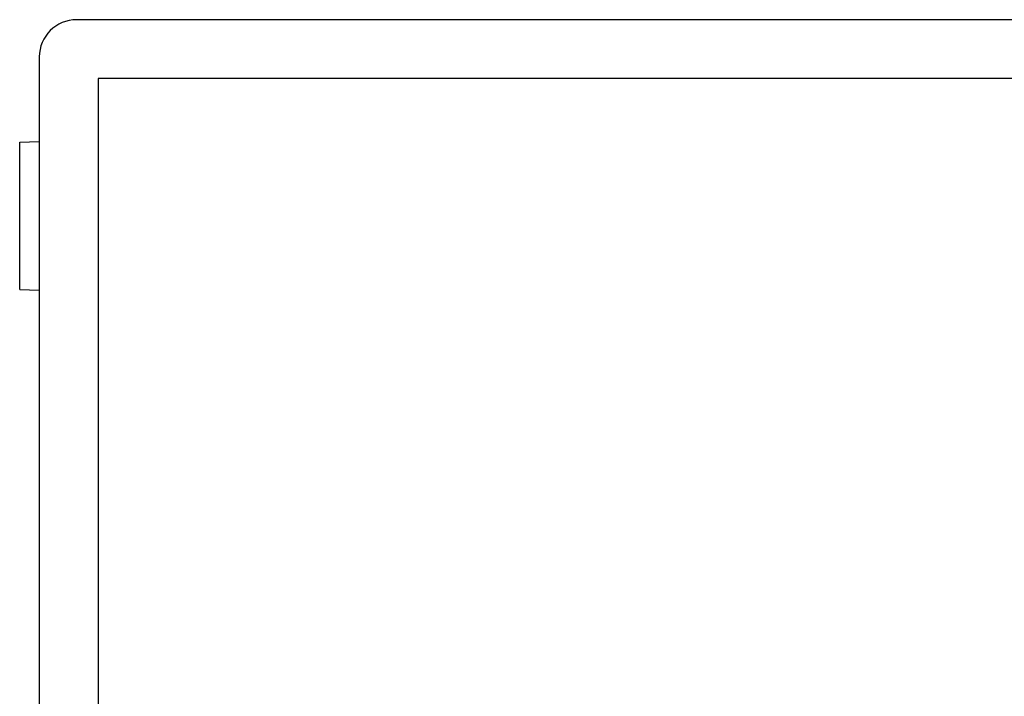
# Model space of a CAD drawing. Extents: x 214 to 2899, y -429 to 1714.
# Tile 9 of 12: x 971 to 1222, y 711 to 883. Entities that reach past the tile are written whole.
import ezdxf

# ---------------------------------------------------------------- set-up
doc = ezdxf.new("R2010")
doc.units = 0
doc.linetypes.add('Durchgehend', pattern=[0])
doc.layers.add('KF_PASSIO_SUB_12_FRONT', color=7, linetype='Durchgehend')

# ---------------------------------------------------------------- blocks, each defined once
blk = doc.blocks.new('KF_PASSIO_SUB_12_FRONT')
at = {"layer": 'KF_PASSIO_SUB_12_FRONT'}
for p, q in [((239, 0), (-239, 0)), ((-248.5, -9.5), (-248.5, -10)), ((-248.5, -10), (-248.5, -330)), ((233.5, -15), (-233.5, -15)), ((-233.5, -15), (-233.5, -325)), ((-253.5, -31.2), (-248.5, -31.03)), ((-253.5, -68.8), (-253.5, -31.2)), ((-253.5, -68.8), (-248.5, -68.97))]:
    blk.add_line(p, q, dxfattribs=at)
blk.add_arc((-239, -9.5), 9.5, 90, 180, dxfattribs=at)

msp = doc.modelspace()

# ---------------------------------------------------------------- block references
at = {"layer": 'KF_PASSIO_SUB_12_FRONT'}
msp.add_blockref('KF_PASSIO_SUB_12_FRONT', (1224.77, 883.13), dxfattribs=at)

doc.saveas('drawing.dxf')
